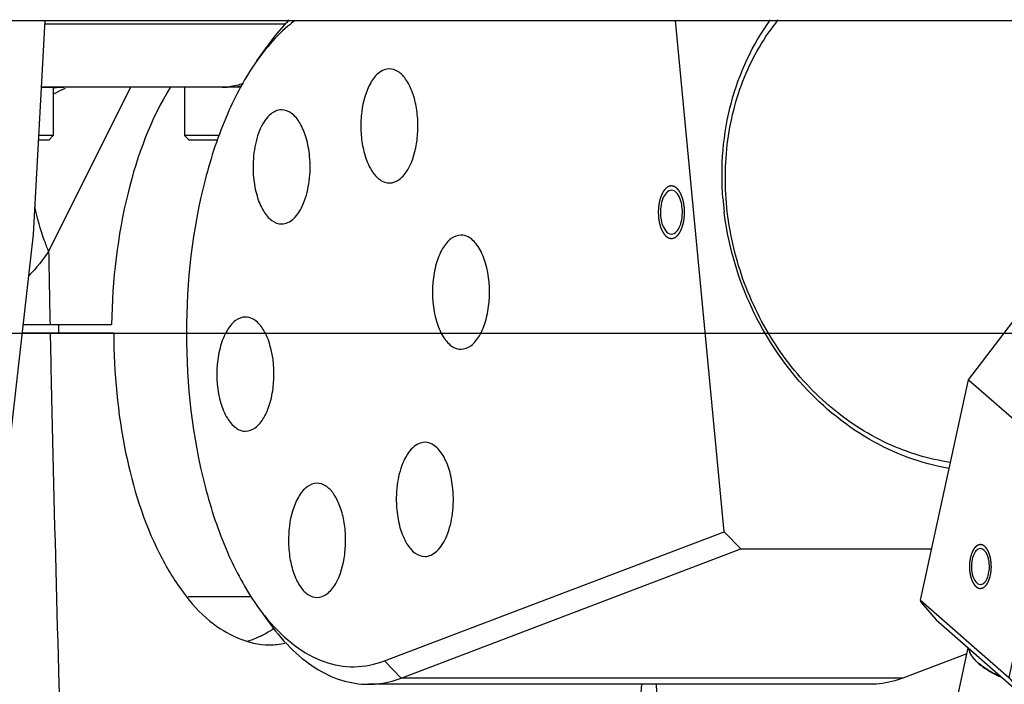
# Model space of a CAD drawing. Header units: millimetres. Extents: x -491 to 2059, y -393 to 795.
# Tile 243 of 256: x 975 to 998, y 149 to 164. Entities that reach past the tile are written whole.
import ezdxf

# ---------------------------------------------------------------- set-up
doc = ezdxf.new("R2010")
doc.units = ezdxf.units.MM
doc.header["$LTSCALE"] = 462.55
doc.layers.get('0').update_dxf_attribs({"linetype": 'CONTINUOUS'})
for name, color, linetype in [('_0302_DELTA_BOTTOM_COVER-3T_PBL35', 7, 'CONTINUOUS'), ('_0302_DELTA_BOTTOM_COVER-3T_PBL44', 7, 'CONTINUOUS'), ('_0302_DELTA_BOTTOM_COVER-3T_PBL74', 7, 'CONTINUOUS'), ('_0302_DELTA_BOTTOM_COVER-SLD_PBL22', 7, 'CONTINUOUS'), ('_0302_DELTA_BOTTOM_COVER-SLD_PBL45', 7, 'CONTINUOUS'), ('A2100101#AF6_ABL79', 7, 'CONTINUOUS'), ('A2110101_ABL82', 7, 'CONTINUOUS'), ('A2130101#AF9_ABL81', 7, 'CONTINUOUS'), ('A2150101#AF9_ABL80', 7, 'CONTINUOUS'), ('A2200202_ABL23', 7, 'CONTINUOUS'), ('A2300201_ABL28', 7, 'CONTINUOUS'), ('DR1SM11P1003_PBL3', 7, 'CONTINUOUS'), ('M2100101_PBL78', 7, 'CONTINUOUS'), ('M2110103_PBL83', 7, 'CONTINUOUS'), ('M2200103_PBL25', 7, 'CONTINUOUS'), ('M2300201_PBL29', 7, 'CONTINUOUS'), ('M2300301_PBL72', 7, 'CONTINUOUS'), ('P9140503_BOLT_PBL27', 7, 'CONTINUOUS'), ('P9140503_BOLT_PBL73', 7, 'CONTINUOUS')]:
    doc.layers.add(name, color=color, linetype=linetype)

# ---------------------------------------------------------------- blocks, each defined once
blk = doc.blocks.new('_0302_DELTA_BOTTOM_COVER-SLD_PBL22', base_point=(1494.332, 1381.694))
at = {"layer": '_0302_DELTA_BOTTOM_COVER-SLD_PBL22', "color": 2}
for p, q in [((1496.256, 1388.682), (1491.584, 1379.339)), ((1491.839, 1388.643), (1491.829, 1388.642)), ((1491.849, 1388.594), (1491.839, 1388.593))]:
    blk.add_line(p, q, dxfattribs=at)
at = {"layer": '_0302_DELTA_BOTTOM_COVER-SLD_PBL22', "color": 7}
for p, q in [((1490.136, 1375.182), (1495.174, 1375.182)), ((1492.143, 1375.182), (1492.143, 1374.682))]:
    blk.add_line(p, q, dxfattribs=at)
blk.add_lwpolyline([(1491.839, 1388.283), (1491.957, 1388.357), (1492.27, 1388.517), (1492.552, 1388.627)], dxfattribs=at)
at = {"layer": '_0302_DELTA_BOTTOM_COVER-SLD_PBL22', "color": 2}
for centre, radius, start, end in [((1492.648, 1380.394), 8.289, 90.0368, 95.5996), ((3019.944, 1405.605), 1528.585, 180.984577, 181.14041)]:
    blk.add_arc(centre, radius, start, end, dxfattribs=at)
at = {"layer": '_0302_DELTA_BOTTOM_COVER-SLD_PBL22', "color": 7}
blk.add_open_spline([(1498.528, 1388.706), (1497.386, 1386.868), (1495.75, 1382.384), (1495.209, 1377.701), (1495.174, 1375.182)], degree=3, knots=[0, 0, 0, 0, 0.462116, 1, 1, 1, 1], dxfattribs=at)
at = {"layer": '_0302_DELTA_BOTTOM_COVER-SLD_PBL22', "color": 2}
blk.add_open_spline([(1491.584, 1379.339), (1491.497, 1379.55), (1491.178, 1380.376), (1490.934, 1381.231), (1490.806, 1381.876)], degree=3, knots=[0, 0, 0, 0, 0.257438, 1, 1, 1, 1], dxfattribs=at)
blk.add_open_spline([(1491.584, 1379.339), (1491.252, 1378.856), (1490.884, 1378.394), (1490.481, 1377.967)], degree=3, dxfattribs=at)
blk = doc.blocks.new('M2200103_PBL25', base_point=(1529.903, 1373.608))
at = {"layer": 'M2200103_PBL25', "color": 7}
for p, q in [((1530.061, 1363.37), (1527.295, 1392.482)), ((1503.449, 1390.196), (1504.026, 1391.012)), ((1510.707, 1356.016), (1530.061, 1363.37)), ((1530.061, 1363.37), (1531.02, 1362.388)), ((1511.666, 1355.034), (1531.02, 1362.388)), ((1531.02, 1362.388), (1541.878, 1362.388)), ((1503.449, 1359.169), (1504.026, 1358.352)), ((1543.895, 1356.421), (1540.245, 1355.034)), ((1538.379, 1354.682), (1509.8, 1354.682))]:
    blk.add_line(p, q, dxfattribs=at)
at = {"layer": 'M2200103_PBL25', "color": 2}
for p in [(1510.707, 1356.016), (1540.245, 1355.034)]:
    blk.add_line(p, (1511.666, 1355.034), dxfattribs=at)
at = {"layer": 'M2200103_PBL25', "color": 7}
for centre, radius, start, end in [((1547.375, 1383.685), 17.434, 184.4046, 185.4267), ((1547.438, 1383.691), 17.497, 185.4266, 185.9917), ((1547.519, 1383.7), 17.578, 185.9919, 186.9089)]:
    blk.add_arc(centre, radius, start, end, dxfattribs=at)
for points, knots in [([(1505.291, 1392.534), (1505.18, 1392.422), (1504.726, 1391.942), (1504.316, 1391.422), (1504.026, 1391.012)], [0, 0, 0, 0, 0.239933, 1, 1, 1, 1]), ([(1505.618, 1392.487), (1505.481, 1392.385), (1504.918, 1391.936), (1504.414, 1391.415), (1504.062, 1390.994)], [0, 0, 0, 0, 0.237685, 1, 1, 1, 1]), ([(1529.993, 1382.346), (1529.852, 1384.173), (1530.137, 1387.802), (1531.678, 1391.126), (1532.711, 1392.519)], [0, 0, 0, 0, 0.51393, 1, 1, 1, 1]), ([(1542.964, 1367.322), (1541.72, 1367.497), (1539.219, 1368.264), (1535.891, 1370.449), (1533.138, 1373.512), (1531.165, 1377.214), (1530.114, 1381.279), (1530.067, 1385.404), (1531.035, 1389.276), (1532.353, 1391.544), (1533.149, 1392.521)], [0, 0, 0, 0, 0.11773, 0.240864, 0.368764, 0.499454, 0.630243, 0.758412, 0.881916, 1, 1, 1, 1]), ([(1504.062, 1390.994), (1504.009, 1390.931), (1503.797, 1390.671), (1503.595, 1390.403), (1503.449, 1390.196)], [0, 0, 0, 0, 0.244798, 1, 1, 1, 1]), ([(1503.449, 1390.196), (1502.781, 1389.252), (1501.606, 1387.051), (1499.907, 1381.9), (1499.108, 1374.682), (1499.907, 1367.465), (1501.606, 1362.314), (1502.781, 1360.113), (1503.449, 1359.169)], [0, 0, 0, 0, 0.106922, 0.228798, 0.5, 0.771202, 0.893078, 1, 1, 1, 1]), ([(1510.994, 1389.734), (1510.793, 1389.734), (1510.339, 1389.544), (1510.061, 1389.167), (1509.933, 1388.946)], [0, 0, 0, 0, 0.439674, 1, 1, 1, 1]), ([(1512.055, 1384.022), (1512.344, 1384.521), (1512.58, 1385.425), (1512.641, 1386.648), (1512.546, 1387.595), (1512.32, 1388.445), (1511.978, 1389.129), (1511.54, 1389.603), (1511.163, 1389.734), (1510.994, 1389.734)], [0, 0, 0, 0, 0.267662, 0.419297, 0.569142, 0.707203, 0.825643, 0.921329, 1, 1, 1, 1]), ([(1509.933, 1388.946), (1509.643, 1388.447), (1509.407, 1387.543), (1509.346, 1386.32), (1509.441, 1385.373), (1509.668, 1384.523), (1510.01, 1383.839), (1510.447, 1383.365), (1510.824, 1383.234), (1510.994, 1383.234)], [0, 0, 0, 0, 0.267662, 0.419297, 0.569142, 0.707203, 0.825643, 0.921329, 1, 1, 1, 1]), ([(1504.854, 1387.401), (1504.733, 1387.401), (1504.473, 1387.34), (1504.13, 1387.09), (1503.829, 1386.707), (1503.478, 1386.005), (1503.226, 1384.928), (1503.212, 1384.015), (1503.257, 1383.544)], [0, 0, 0, 0, 0.080097, 0.170316, 0.27643, 0.399646, 0.687246, 1, 1, 1, 1]), ([(1506.45, 1384.758), (1506.416, 1385.111), (1506.299, 1385.768), (1505.956, 1386.617), (1505.487, 1387.222), (1505.048, 1387.401), (1504.854, 1387.401)], [0, 0, 0, 0, 0.321713, 0.60109, 0.823741, 1, 1, 1, 1]), ([(1504.854, 1380.901), (1504.974, 1380.901), (1505.234, 1380.962), (1505.577, 1381.212), (1505.878, 1381.595), (1506.229, 1382.297), (1506.481, 1383.374), (1506.495, 1384.287), (1506.45, 1384.758)], [0, 0, 0, 0, 0.080097, 0.170316, 0.27643, 0.399646, 0.687246, 1, 1, 1, 1]), ([(1510.994, 1383.234), (1511.194, 1383.234), (1511.648, 1383.424), (1511.926, 1383.801), (1512.055, 1384.022)], [0, 0, 0, 0, 0.439674, 1, 1, 1, 1]), ([(1503.257, 1383.544), (1503.291, 1383.191), (1503.408, 1382.533), (1503.751, 1381.685), (1504.22, 1381.079), (1504.659, 1380.901), (1504.854, 1380.901)], [0, 0, 0, 0, 0.321713, 0.60109, 0.823741, 1, 1, 1, 1]), ([(1527.06, 1382.82), (1526.839, 1382.82), (1526.548, 1382.408), (1526.438, 1381.875), (1526.428, 1381.517), (1526.446, 1381.336)], [0, 0, 0, 0, 0.387192, 0.680734, 1, 1, 1, 1]), ([(1527.674, 1381.803), (1527.661, 1381.939), (1527.602, 1382.317), (1527.332, 1382.82), (1527.06, 1382.82)], [0, 0, 0, 0, 0.333985, 1, 1, 1, 1]), ([(1527.06, 1380.32), (1527.28, 1380.32), (1527.571, 1380.732), (1527.681, 1381.265), (1527.691, 1381.622), (1527.674, 1381.803)], [0, 0, 0, 0, 0.387192, 0.680734, 1, 1, 1, 1]), ([(1542.885, 1366.977), (1541.285, 1367.244), (1538.085, 1368.451), (1534.118, 1371.802), (1531.254, 1376.32), (1530.283, 1379.812), (1530.068, 1381.585)], [0, 0, 0, 0, 0.235164, 0.483429, 0.740918, 1, 1, 1, 1]), ([(1526.446, 1381.336), (1526.459, 1381.201), (1526.518, 1380.822), (1526.787, 1380.32), (1527.06, 1380.32)], [0, 0, 0, 0, 0.333985, 1, 1, 1, 1]), ([(1515.074, 1380.266), (1514.877, 1380.266), (1514.43, 1380.081), (1513.958, 1379.46), (1513.616, 1378.59), (1513.38, 1377.193), (1513.49, 1375.749), (1513.972, 1374.54), (1514.335, 1374.089), (1514.538, 1373.947)], [0, 0, 0, 0, 0.081606, 0.185139, 0.315224, 0.464685, 0.768549, 0.89759, 1, 1, 1, 1]), ([(1515.61, 1380.084), (1515.568, 1380.113), (1515.406, 1380.212), (1515.213, 1380.266), (1515.074, 1380.266)], [0, 0, 0, 0, 0.267101, 1, 1, 1, 1]), ([(1515.074, 1373.766), (1515.271, 1373.766), (1515.718, 1373.95), (1516.19, 1374.571), (1516.532, 1375.441), (1516.768, 1376.838), (1516.658, 1378.282), (1516.176, 1379.491), (1515.813, 1379.942), (1515.61, 1380.084)], [0, 0, 0, 0, 0.081606, 0.185139, 0.315224, 0.464685, 0.768549, 0.89759, 1, 1, 1, 1]), ([(1502.794, 1375.599), (1502.596, 1375.599), (1502.15, 1375.415), (1501.678, 1374.794), (1501.335, 1373.924), (1501.1, 1372.527), (1501.21, 1371.083), (1501.691, 1369.873), (1502.055, 1369.423), (1502.258, 1369.281)], [0, 0, 0, 0, 0.081606, 0.185139, 0.315224, 0.464685, 0.768549, 0.89759, 1, 1, 1, 1]), ([(1503.329, 1375.418), (1503.288, 1375.447), (1503.126, 1375.546), (1502.933, 1375.599), (1502.794, 1375.599)], [0, 0, 0, 0, 0.267101, 1, 1, 1, 1]), ([(1502.794, 1369.099), (1502.991, 1369.099), (1503.438, 1369.284), (1503.91, 1369.905), (1504.252, 1370.775), (1504.487, 1372.172), (1504.377, 1373.616), (1503.896, 1374.825), (1503.532, 1375.276), (1503.329, 1375.418)], [0, 0, 0, 0, 0.081606, 0.185139, 0.315224, 0.464685, 0.768549, 0.89759, 1, 1, 1, 1]), ([(1514.538, 1373.947), (1514.58, 1373.918), (1514.742, 1373.819), (1514.935, 1373.766), (1515.074, 1373.766)], [0, 0, 0, 0, 0.267101, 1, 1, 1, 1]), ([(1502.258, 1369.281), (1502.3, 1369.252), (1502.462, 1369.152), (1502.654, 1369.099), (1502.794, 1369.099)], [0, 0, 0, 0, 0.267101, 1, 1, 1, 1]), ([(1513.014, 1368.464), (1512.893, 1368.464), (1512.634, 1368.403), (1512.29, 1368.153), (1511.99, 1367.77), (1511.639, 1367.068), (1511.387, 1365.991), (1511.373, 1365.077), (1511.418, 1364.607)], [0, 0, 0, 0, 0.080097, 0.170316, 0.27643, 0.399646, 0.687246, 1, 1, 1, 1]), ([(1514.611, 1365.82), (1514.577, 1366.174), (1514.46, 1366.831), (1514.117, 1367.68), (1513.648, 1368.285), (1513.209, 1368.464), (1513.014, 1368.464)], [0, 0, 0, 0, 0.321713, 0.60109, 0.823741, 1, 1, 1, 1]), ([(1506.874, 1366.131), (1506.674, 1366.131), (1506.219, 1365.941), (1505.941, 1365.564), (1505.813, 1365.343)], [0, 0, 0, 0, 0.439674, 1, 1, 1, 1]), ([(1507.935, 1360.419), (1508.224, 1360.918), (1508.46, 1361.822), (1508.521, 1363.045), (1508.427, 1363.992), (1508.2, 1364.842), (1507.858, 1365.526), (1507.421, 1366), (1507.043, 1366.131), (1506.874, 1366.131)], [0, 0, 0, 0, 0.267662, 0.419297, 0.569142, 0.707203, 0.825643, 0.921329, 1, 1, 1, 1]), ([(1513.014, 1361.964), (1513.135, 1361.964), (1513.394, 1362.025), (1513.738, 1362.275), (1514.039, 1362.658), (1514.39, 1363.36), (1514.641, 1364.437), (1514.655, 1365.35), (1514.611, 1365.82)], [0, 0, 0, 0, 0.080097, 0.170316, 0.27643, 0.399646, 0.687246, 1, 1, 1, 1]), ([(1505.813, 1365.343), (1505.524, 1364.844), (1505.288, 1363.94), (1505.227, 1362.716), (1505.322, 1361.77), (1505.548, 1360.92), (1505.89, 1360.235), (1506.327, 1359.762), (1506.705, 1359.631), (1506.874, 1359.631)], [0, 0, 0, 0, 0.267662, 0.419297, 0.569142, 0.707203, 0.825643, 0.921329, 1, 1, 1, 1]), ([(1511.418, 1364.607), (1511.451, 1364.254), (1511.569, 1363.596), (1511.912, 1362.747), (1512.38, 1362.142), (1512.82, 1361.964), (1513.014, 1361.964)], [0, 0, 0, 0, 0.321713, 0.60109, 0.823741, 1, 1, 1, 1]), ([(1506.874, 1359.631), (1507.074, 1359.631), (1507.529, 1359.821), (1507.807, 1360.198), (1507.935, 1360.419)], [0, 0, 0, 0, 0.439674, 1, 1, 1, 1]), ([(1503.449, 1359.169), (1503.499, 1359.098), (1503.699, 1358.822), (1503.909, 1358.554), (1504.072, 1358.359)], [0, 0, 0, 0, 0.255341, 1, 1, 1, 1]), ([(1504.026, 1358.352), (1504.422, 1357.793), (1505.249, 1356.785), (1506.681, 1355.596), (1508.209, 1354.854), (1509.283, 1354.682), (1509.8, 1354.682)], [0, 0, 0, 0, 0.289856, 0.548307, 0.781397, 1, 1, 1, 1]), ([(1504.072, 1358.359), (1504.532, 1357.811), (1505.498, 1356.855), (1507.197, 1355.892), (1508.998, 1355.571), (1510.164, 1355.81), (1510.707, 1356.016)], [0, 0, 0, 0, 0.28567, 0.536909, 0.768052, 1, 1, 1, 1]), ([(1509.8, 1354.682), (1509.957, 1354.682), (1510.591, 1354.712), (1511.219, 1354.864), (1511.666, 1355.034)], [0, 0, 0, 0, 0.246599, 1, 1, 1, 1]), ([(1540.245, 1355.034), (1540.093, 1354.976), (1539.491, 1354.775), (1538.851, 1354.682), (1538.379, 1354.682)], [0, 0, 0, 0, 0.255864, 1, 1, 1, 1])]:
    blk.add_open_spline(points, degree=3, knots=knots, dxfattribs=at)
at = {"layer": 'M2200103_PBL25', "color": 134}
for points in [[(1527.796, 1381.85), (1527.793, 1381.873), (1527.786, 1381.92), (1527.778, 1381.978), (1527.771, 1382.025), (1527.766, 1382.06), (1527.761, 1382.09), (1527.758, 1382.11), (1527.756, 1382.122), (1527.755, 1382.131), (1527.753, 1382.139), (1527.75, 1382.15), (1527.745, 1382.168), (1527.738, 1382.195), (1527.73, 1382.228), (1527.721, 1382.26), (1527.713, 1382.293), (1527.704, 1382.325), (1527.697, 1382.352), (1527.692, 1382.371), (1527.69, 1382.382), (1527.688, 1382.39), (1527.685, 1382.397), (1527.681, 1382.407), (1527.674, 1382.423), (1527.665, 1382.447), (1527.653, 1382.476), (1527.642, 1382.504), (1527.63, 1382.533), (1527.619, 1382.561), (1527.609, 1382.585), (1527.603, 1382.602), (1527.599, 1382.611), (1527.596, 1382.619), (1527.592, 1382.624), (1527.588, 1382.632), (1527.579, 1382.646), (1527.567, 1382.666), (1527.553, 1382.69), (1527.539, 1382.714), (1527.524, 1382.738), (1527.513, 1382.758), (1527.503, 1382.774), (1527.496, 1382.786), (1527.49, 1382.796), (1527.486, 1382.803), (1527.483, 1382.807), (1527.482, 1382.81), (1527.48, 1382.812), (1527.477, 1382.815), (1527.472, 1382.82), (1527.466, 1382.827), (1527.458, 1382.836), (1527.447, 1382.848), (1527.433, 1382.862), (1527.417, 1382.88), (1527.401, 1382.897), (1527.388, 1382.912), (1527.377, 1382.924), (1527.369, 1382.933), (1527.363, 1382.94), (1527.358, 1382.945), (1527.355, 1382.948), (1527.353, 1382.95), (1527.351, 1382.951), (1527.348, 1382.953), (1527.343, 1382.956), (1527.336, 1382.961), (1527.327, 1382.967), (1527.315, 1382.974), (1527.301, 1382.983), (1527.283, 1382.994), (1527.266, 1383.005), (1527.251, 1383.014), (1527.24, 1383.021), (1527.231, 1383.027), (1527.224, 1383.031), (1527.219, 1383.035), (1527.216, 1383.036), (1527.214, 1383.038), (1527.211, 1383.038), (1527.208, 1383.039), (1527.203, 1383.04), (1527.195, 1383.042), (1527.186, 1383.044), (1527.174, 1383.046), (1527.159, 1383.05), (1527.141, 1383.054), (1527.123, 1383.058), (1527.107, 1383.061), (1527.095, 1383.064), (1527.086, 1383.066), (1527.079, 1383.067), (1527.073, 1383.069), (1527.07, 1383.069), (1527.068, 1383.07), (1527.066, 1383.069), (1527.063, 1383.069), (1527.057, 1383.068), (1527.05, 1383.066), (1527.04, 1383.065), (1527.028, 1383.063), (1527.012, 1383.06), (1526.994, 1383.057), (1526.975, 1383.053), (1526.96, 1383.05), (1526.947, 1383.048), (1526.938, 1383.047), (1526.93, 1383.045), (1526.925, 1383.044), (1526.922, 1383.044), (1526.92, 1383.044), (1526.917, 1383.042), (1526.915, 1383.04), (1526.909, 1383.037), (1526.902, 1383.033), (1526.893, 1383.028), (1526.882, 1383.021), (1526.867, 1383.012), (1526.849, 1383.002), (1526.832, 1382.992), (1526.817, 1382.983), (1526.806, 1382.976), (1526.797, 1382.971), (1526.789, 1382.967), (1526.784, 1382.964), (1526.781, 1382.962), (1526.779, 1382.961), (1526.777, 1382.959), (1526.774, 1382.956), (1526.77, 1382.951), (1526.763, 1382.944), (1526.755, 1382.936), (1526.744, 1382.924), (1526.731, 1382.91), (1526.714, 1382.893), (1526.698, 1382.876), (1526.685, 1382.862), (1526.674, 1382.851), (1526.666, 1382.842), (1526.659, 1382.835), (1526.654, 1382.83), (1526.649, 1382.826), (1526.646, 1382.82), (1526.641, 1382.812), (1526.635, 1382.803), (1526.628, 1382.791), (1526.619, 1382.776), (1526.607, 1382.757), (1526.592, 1382.734), (1526.578, 1382.711), (1526.566, 1382.692), (1526.557, 1382.677), (1526.55, 1382.665), (1526.544, 1382.656), (1526.539, 1382.648), (1526.535, 1382.643), (1526.532, 1382.635), (1526.528, 1382.626), (1526.523, 1382.614), (1526.517, 1382.599), (1526.509, 1382.58), (1526.499, 1382.557), (1526.487, 1382.528), (1526.476, 1382.499), (1526.464, 1382.471), (1526.454, 1382.447), (1526.447, 1382.43), (1526.443, 1382.421), (1526.439, 1382.414), (1526.438, 1382.406), (1526.434, 1382.395), (1526.429, 1382.376), (1526.422, 1382.35), (1526.413, 1382.317), (1526.405, 1382.285), (1526.396, 1382.253), (1526.387, 1382.221), (1526.38, 1382.194), (1526.375, 1382.176), (1526.372, 1382.165), (1526.369, 1382.157), (1526.368, 1382.148), (1526.366, 1382.137), (1526.363, 1382.116), (1526.359, 1382.087), (1526.353, 1382.052), (1526.346, 1382.006), (1526.338, 1381.959), (1526.332, 1381.918), (1526.329, 1381.898), (1526.327, 1381.886), (1526.325, 1381.878), (1526.325, 1381.868), (1526.324, 1381.856), (1526.323, 1381.835), (1526.321, 1381.793), (1526.318, 1381.732), (1526.314, 1381.671), (1526.312, 1381.629), (1526.311, 1381.608), (1526.31, 1381.596), (1526.309, 1381.587), (1526.31, 1381.577), (1526.311, 1381.565), (1526.312, 1381.543), (1526.313, 1381.512), (1526.315, 1381.475), (1526.317, 1381.426), (1526.32, 1381.364), (1526.322, 1381.314), (1526.323, 1381.29)], [(1526.323, 1381.29), (1526.326, 1381.266), (1526.333, 1381.22), (1526.342, 1381.161), (1526.349, 1381.114), (1526.354, 1381.079), (1526.358, 1381.05), (1526.361, 1381.029), (1526.363, 1381.018), (1526.364, 1381.009), (1526.366, 1381.001), (1526.369, 1380.99), (1526.374, 1380.971), (1526.381, 1380.944), (1526.389, 1380.912), (1526.398, 1380.879), (1526.406, 1380.847), (1526.415, 1380.814), (1526.422, 1380.787), (1526.427, 1380.768), (1526.43, 1380.758), (1526.432, 1380.749), (1526.435, 1380.742), (1526.438, 1380.733), (1526.445, 1380.716), (1526.455, 1380.692), (1526.466, 1380.664), (1526.478, 1380.635), (1526.489, 1380.607), (1526.5, 1380.578), (1526.51, 1380.554), (1526.517, 1380.538), (1526.521, 1380.528), (1526.523, 1380.521), (1526.527, 1380.515), (1526.532, 1380.507), (1526.54, 1380.493), (1526.552, 1380.473), (1526.566, 1380.449), (1526.581, 1380.425), (1526.595, 1380.401), (1526.607, 1380.382), (1526.616, 1380.366), (1526.623, 1380.354), (1526.629, 1380.344), (1526.633, 1380.337), (1526.636, 1380.333), (1526.638, 1380.33), (1526.64, 1380.328), (1526.642, 1380.325), (1526.647, 1380.32), (1526.654, 1380.312), (1526.662, 1380.303), (1526.672, 1380.292), (1526.686, 1380.277), (1526.702, 1380.26), (1526.718, 1380.242), (1526.731, 1380.227), (1526.742, 1380.216), (1526.75, 1380.207), (1526.757, 1380.2), (1526.761, 1380.194), (1526.764, 1380.192), (1526.766, 1380.189), (1526.768, 1380.188), (1526.771, 1380.186), (1526.776, 1380.183), (1526.784, 1380.178), (1526.792, 1380.173), (1526.804, 1380.166), (1526.818, 1380.157), (1526.836, 1380.146), (1526.853, 1380.135), (1526.868, 1380.125), (1526.88, 1380.118), (1526.888, 1380.113), (1526.896, 1380.108), (1526.901, 1380.105), (1526.904, 1380.103), (1526.906, 1380.101), (1526.908, 1380.101), (1526.911, 1380.1), (1526.916, 1380.099), (1526.924, 1380.098), (1526.933, 1380.096), (1526.945, 1380.093), (1526.96, 1380.09), (1526.978, 1380.086), (1526.997, 1380.082), (1527.012, 1380.078), (1527.024, 1380.076), (1527.033, 1380.074), (1527.041, 1380.072), (1527.046, 1380.071), (1527.049, 1380.07), (1527.051, 1380.07), (1527.054, 1380.07), (1527.057, 1380.071), (1527.062, 1380.072), (1527.07, 1380.073), (1527.079, 1380.075), (1527.091, 1380.077), (1527.107, 1380.08), (1527.125, 1380.083), (1527.144, 1380.086), (1527.159, 1380.089), (1527.172, 1380.091), (1527.181, 1380.093), (1527.189, 1380.094), (1527.194, 1380.095), (1527.197, 1380.096), (1527.2, 1380.096), (1527.202, 1380.097), (1527.205, 1380.099), (1527.21, 1380.102), (1527.217, 1380.106), (1527.226, 1380.112), (1527.238, 1380.118), (1527.252, 1380.127), (1527.27, 1380.137), (1527.287, 1380.148), (1527.302, 1380.156), (1527.314, 1380.163), (1527.323, 1380.168), (1527.33, 1380.173), (1527.335, 1380.175), (1527.338, 1380.177), (1527.34, 1380.178), (1527.342, 1380.181), (1527.345, 1380.183), (1527.35, 1380.188), (1527.356, 1380.195), (1527.364, 1380.204), (1527.375, 1380.215), (1527.389, 1380.229), (1527.405, 1380.246), (1527.421, 1380.263), (1527.435, 1380.277), (1527.446, 1380.289), (1527.454, 1380.297), (1527.46, 1380.304), (1527.466, 1380.31), (1527.47, 1380.314), (1527.473, 1380.32), (1527.478, 1380.327), (1527.484, 1380.337), (1527.491, 1380.348), (1527.501, 1380.364), (1527.513, 1380.383), (1527.527, 1380.406), (1527.541, 1380.429), (1527.553, 1380.448), (1527.563, 1380.463), (1527.57, 1380.474), (1527.576, 1380.484), (1527.58, 1380.492), (1527.584, 1380.497), (1527.587, 1380.504), (1527.591, 1380.514), (1527.596, 1380.526), (1527.602, 1380.54), (1527.61, 1380.559), (1527.62, 1380.583), (1527.632, 1380.611), (1527.644, 1380.64), (1527.656, 1380.669), (1527.666, 1380.692), (1527.673, 1380.709), (1527.677, 1380.719), (1527.68, 1380.725), (1527.682, 1380.734), (1527.685, 1380.744), (1527.69, 1380.763), (1527.697, 1380.79), (1527.706, 1380.822), (1527.715, 1380.854), (1527.723, 1380.886), (1527.732, 1380.918), (1527.74, 1380.945), (1527.745, 1380.964), (1527.748, 1380.975), (1527.75, 1380.982), (1527.751, 1380.991), (1527.753, 1381.003), (1527.756, 1381.023), (1527.761, 1381.052), (1527.766, 1381.087), (1527.774, 1381.134), (1527.781, 1381.18), (1527.787, 1381.221), (1527.791, 1381.242), (1527.792, 1381.253), (1527.794, 1381.262), (1527.794, 1381.271), (1527.795, 1381.283), (1527.796, 1381.304), (1527.798, 1381.347), (1527.802, 1381.407), (1527.805, 1381.468), (1527.807, 1381.51), (1527.808, 1381.532), (1527.809, 1381.544), (1527.81, 1381.553), (1527.809, 1381.562), (1527.809, 1381.575), (1527.808, 1381.596), (1527.806, 1381.627), (1527.805, 1381.664), (1527.802, 1381.714), (1527.8, 1381.776), (1527.798, 1381.825), (1527.796, 1381.85)]]:
    blk.add_open_spline(points, degree=3, knots=[0, 0, 0, 0, 0.015625, 0.03125, 0.039062, 0.046875, 0.054688, 0.058594, 0.060547, 0.0625, 0.064453, 0.066406, 0.070312, 0.078125, 0.085938, 0.09375, 0.101562, 0.109375, 0.117188, 0.121094, 0.123047, 0.125, 0.126953, 0.128906, 0.132812, 0.140625, 0.148438, 0.15625, 0.164062, 0.171875, 0.179688, 0.183594, 0.185547, 0.1875, 0.189453, 0.191406, 0.195312, 0.203125, 0.210938, 0.21875, 0.226562, 0.234375, 0.238281, 0.242188, 0.246094, 0.248047, 0.249023, 0.25, 0.250977, 0.251953, 0.253906, 0.257812, 0.261719, 0.265625, 0.273438, 0.28125, 0.289062, 0.296875, 0.300781, 0.304688, 0.308594, 0.310547, 0.311523, 0.3125, 0.313477, 0.314453, 0.316406, 0.320312, 0.324219, 0.328125, 0.335938, 0.34375, 0.351562, 0.359375, 0.363281, 0.367188, 0.371094, 0.373047, 0.374023, 0.375, 0.375977, 0.376953, 0.378906, 0.382812, 0.386719, 0.390625, 0.398438, 0.40625, 0.414062, 0.421875, 0.425781, 0.429688, 0.433594, 0.435547, 0.436523, 0.4375, 0.438477, 0.439453, 0.441406, 0.445312, 0.449219, 0.453125, 0.460938, 0.46875, 0.476562, 0.484375, 0.488281, 0.492188, 0.496094, 0.498047, 0.499023, 0.5, 0.500977, 0.501953, 0.503906, 0.507812, 0.511719, 0.515625, 0.523438, 0.53125, 0.539062, 0.546875, 0.550781, 0.554688, 0.558594, 0.560547, 0.561523, 0.5625, 0.563477, 0.564453, 0.566406, 0.570312, 0.574219, 0.578125, 0.585938, 0.59375, 0.601562, 0.609375, 0.613281, 0.617188, 0.621094, 0.623047, 0.625, 0.626953, 0.628906, 0.632812, 0.636719, 0.640625, 0.648438, 0.65625, 0.664062, 0.671875, 0.675781, 0.679688, 0.683594, 0.685547, 0.6875, 0.689453, 0.691406, 0.695312, 0.699219, 0.703125, 0.710938, 0.71875, 0.726562, 0.734375, 0.742188, 0.746094, 0.748047, 0.75, 0.751953, 0.753906, 0.757812, 0.765625, 0.773438, 0.78125, 0.789062, 0.796875, 0.804688, 0.808594, 0.810547, 0.8125, 0.814453, 0.816406, 0.820312, 0.828125, 0.835938, 0.84375, 0.859375, 0.867188, 0.871094, 0.873047, 0.875, 0.876953, 0.878906, 0.882812, 0.890625, 0.90625, 0.921875, 0.929688, 0.933594, 0.935547, 0.9375, 0.939453, 0.941406, 0.945312, 0.953125, 0.960938, 0.96875, 0.984375, 1, 1, 1, 1], dxfattribs=at)
blk = doc.blocks.new('A2200202_ABL23', base_point=(1561.994, 1387.638))
at = {"layer": 'M2200103_PBL25'}
blk.add_blockref('M2200103_PBL25', (1529.903, 1373.608), dxfattribs=at)
blk = doc.blocks.new('P9140503_BOLT_PBL27', base_point=(1491.428, 1387.182))
at = {"layer": 'P9140503_BOLT_PBL27', "color": 7}
for p, q in [((1491.179, 1388.682), (1491.839, 1388.682)), ((1491.839, 1388.682), (1491.839, 1385.932)), ((1491.589, 1385.682), (1491.016, 1385.682)), ((1491.839, 1385.932), (1491.029, 1385.932)), ((1491.589, 1385.682), (1491.839, 1385.932))]:
    blk.add_line(p, q, dxfattribs=at)
blk = doc.blocks.new('M2300201_PBL29', base_point=(1553.347, 1368.593))
at = {"layer": 'M2300201_PBL29', "color": 7}
for p, q in [((1549.233, 1378.906), (1555.043, 1382.039)), ((1565.453, 1377.895), (1561.006, 1381.777)), ((1543.983, 1372.032), (1549.233, 1378.906)), ((1549.233, 1378.906), (1554.273, 1374.506)), ((1560.084, 1377.639), (1554.273, 1374.506)), ((1560.443, 1377.042), (1554.746, 1373.971)), ((1554.273, 1374.506), (1549.023, 1367.632)), ((1554.273, 1374.506), (1554.746, 1373.971)), ((1554.746, 1373.971), (1549.659, 1367.31)), ((1541.24, 1359.466), (1543.983, 1372.032)), ((1543.983, 1372.032), (1549.023, 1367.632)), ((1549.023, 1367.632), (1546.281, 1355.066)), ((1549.023, 1367.632), (1549.659, 1367.31)), ((1549.659, 1367.31), (1546.943, 1354.866)), ((1556.47, 1354.866), (1558.307, 1363.284)), ((1556.674, 1355.066), (1558.511, 1363.484)), ((1541.292, 1359.337), (1541.24, 1359.466)), ((1541.24, 1359.466), (1546.281, 1355.066)), ((1541.292, 1359.337), (1542.136, 1358.349)), ((1542.136, 1358.349), (1546.718, 1354.349)), ((1546.281, 1355.066), (1546.562, 1354.737)), ((1546.562, 1354.737), (1546.943, 1354.866)), ((1546.718, 1354.349), (1546.562, 1354.737)), ((1546.943, 1354.866), (1556.47, 1354.866)), ((1555.378, 1354.349), (1556.522, 1354.737)), ((1556.47, 1354.866), (1556.522, 1354.737)), ((1556.522, 1354.737), (1556.674, 1355.066)), ((1546.718, 1354.349), (1555.378, 1354.349))]:
    blk.add_line(p, q, dxfattribs=at)
at = {"layer": 'M2300201_PBL29', "color": 2}
for p, q in [((1560.084, 1377.639), (1555.043, 1382.039)), ((1560.443, 1377.042), (1560.084, 1377.639)), ((1558.307, 1363.284), (1558.511, 1363.484))]:
    blk.add_line(p, q, dxfattribs=at)
at = {"layer": 'M2300201_PBL29', "color": 7}
for centre, radius, start, end in [((1563.32, 1371.962), 5.827, 104.4175, 105.1877), ((1563.631, 1371.129), 6.718, 117.5754, 118.3306), ((1561.5, 1362.775), 3.071, 129.6742, 130.6779), ((1543.494, 1361.442), 1.675, 11.0924, 13.9444)]:
    blk.add_arc(centre, radius, start, end, dxfattribs=at)
for points, knots in [([(1555.043, 1382.039), (1556.016, 1382.563), (1557.672, 1383.024), (1559.763, 1382.617), (1560.639, 1382.097), (1561.006, 1381.776)], [0, 0, 0, 0, 0.526411, 0.768124, 1, 1, 1, 1]), ([(1565.213, 1377.941), (1564.469, 1378.322), (1562.635, 1378.643), (1560.901, 1378.079), (1560.084, 1377.639)], [0, 0, 0, 0, 0.473834, 1, 1, 1, 1]), ([(1561.794, 1377.585), (1561.685, 1377.556), (1561.248, 1377.424), (1560.826, 1377.243), (1560.521, 1377.083)], [0, 0, 0, 0, 0.245987, 1, 1, 1, 1]), ([(1563.202, 1377.779), (1563.092, 1377.779), (1562.644, 1377.764), (1562.198, 1377.69), (1561.87, 1377.605)], [0, 0, 0, 0, 0.244754, 1, 1, 1, 1]), ([(1558.307, 1363.284), (1558.346, 1363.464), (1558.571, 1364.186), (1559.035, 1364.828), (1559.464, 1365.204)], [0, 0, 0, 0, 0.2442, 1, 1, 1, 1]), ([(1558.511, 1363.484), (1558.544, 1363.636), (1558.735, 1364.248), (1559.132, 1364.79), (1559.498, 1365.104)], [0, 0, 0, 0, 0.244264, 1, 1, 1, 1]), ([(1544.661, 1362.415), (1544.61, 1362.415), (1544.462, 1362.366), (1544.288, 1362.137), (1544.218, 1361.924), (1544.191, 1361.8)], [0, 0, 0, 0, 0.185668, 0.537051, 1, 1, 1, 1]), ([(1545.12, 1361.846), (1545.1, 1361.926), (1545.03, 1362.156), (1544.829, 1362.415), (1544.661, 1362.415)], [0, 0, 0, 0, 0.328395, 1, 1, 1, 1]), ([(1544.191, 1361.8), (1544.156, 1361.638), (1544.135, 1361.301), (1544.199, 1360.798), (1544.45, 1360.365), (1544.661, 1360.365)], [0, 0, 0, 0, 0.308917, 0.608143, 1, 1, 1, 1]), ([(1544.661, 1360.365), (1544.712, 1360.365), (1544.859, 1360.414), (1545.033, 1360.643), (1545.103, 1360.856), (1545.131, 1360.98)], [0, 0, 0, 0, 0.185668, 0.537051, 1, 1, 1, 1])]:
    blk.add_open_spline(points, degree=3, knots=knots, dxfattribs=at)
at = {"layer": 'M2300201_PBL29', "color": 134}
for points in [[(1545.234, 1360.89), (1545.237, 1360.909), (1545.243, 1360.948), (1545.251, 1360.996), (1545.257, 1361.035), (1545.262, 1361.064), (1545.266, 1361.088), (1545.269, 1361.105), (1545.27, 1361.115), (1545.271, 1361.122), (1545.272, 1361.13), (1545.272, 1361.14), (1545.273, 1361.158), (1545.275, 1361.193), (1545.278, 1361.243), (1545.281, 1361.294), (1545.284, 1361.329), (1545.285, 1361.349), (1545.286, 1361.364), (1545.285, 1361.38), (1545.284, 1361.4), (1545.283, 1361.435), (1545.281, 1361.486), (1545.279, 1361.537), (1545.278, 1361.572), (1545.277, 1361.592), (1545.277, 1361.608), (1545.274, 1361.623), (1545.271, 1361.643), (1545.266, 1361.677), (1545.261, 1361.717), (1545.255, 1361.757), (1545.251, 1361.787), (1545.248, 1361.812), (1545.245, 1361.829), (1545.244, 1361.839), (1545.243, 1361.847), (1545.241, 1361.853), (1545.239, 1361.863), (1545.235, 1361.878), (1545.226, 1361.91), (1545.217, 1361.946), (1545.208, 1361.982), (1545.201, 1362.01), (1545.195, 1362.032), (1545.191, 1362.048), (1545.189, 1362.057), (1545.187, 1362.064), (1545.185, 1362.07), (1545.182, 1362.078), (1545.176, 1362.092), (1545.165, 1362.12), (1545.153, 1362.152), (1545.14, 1362.184), (1545.131, 1362.208), (1545.123, 1362.228), (1545.117, 1362.242), (1545.114, 1362.25), (1545.112, 1362.256), (1545.109, 1362.261), (1545.105, 1362.267), (1545.098, 1362.279), (1545.089, 1362.295), (1545.077, 1362.315), (1545.065, 1362.335), (1545.054, 1362.355), (1545.042, 1362.375), (1545.033, 1362.391), (1545.026, 1362.403), (1545.022, 1362.409), (1545.019, 1362.415), (1545.016, 1362.418), (1545.011, 1362.423), (1545.003, 1362.432), (1544.992, 1362.445), (1544.978, 1362.46), (1544.965, 1362.475), (1544.951, 1362.49), (1544.938, 1362.505), (1544.927, 1362.518), (1544.919, 1362.527), (1544.914, 1362.532), (1544.911, 1362.536), (1544.907, 1362.538), (1544.902, 1362.541), (1544.894, 1362.547), (1544.882, 1362.555), (1544.867, 1362.564), (1544.853, 1362.573), (1544.838, 1362.583), (1544.824, 1362.592), (1544.812, 1362.6), (1544.803, 1362.606), (1544.798, 1362.609), (1544.795, 1362.611), (1544.791, 1362.612), (1544.786, 1362.613), (1544.777, 1362.615), (1544.765, 1362.618), (1544.749, 1362.622), (1544.734, 1362.625), (1544.719, 1362.629), (1544.706, 1362.632), (1544.696, 1362.634), (1544.689, 1362.636), (1544.682, 1362.638), (1544.677, 1362.639), (1544.674, 1362.64), (1544.67, 1362.639), (1544.665, 1362.639), (1544.658, 1362.637), (1544.651, 1362.636), (1544.641, 1362.635), (1544.628, 1362.633), (1544.613, 1362.63), (1544.598, 1362.628), (1544.585, 1362.626), (1544.575, 1362.625), (1544.567, 1362.623), (1544.561, 1362.622), (1544.556, 1362.622), (1544.552, 1362.621), (1544.548, 1362.619), (1544.543, 1362.616), (1544.537, 1362.613), (1544.53, 1362.608), (1544.52, 1362.603), (1544.507, 1362.596), (1544.492, 1362.587), (1544.477, 1362.579), (1544.462, 1362.571), (1544.45, 1362.564), (1544.441, 1362.559), (1544.436, 1362.556), (1544.432, 1362.554), (1544.429, 1362.55), (1544.425, 1362.546), (1544.417, 1362.538), (1544.405, 1362.526), (1544.392, 1362.512), (1544.378, 1362.498), (1544.365, 1362.484), (1544.351, 1362.471), (1544.34, 1362.459), (1544.332, 1362.451), (1544.327, 1362.446), (1544.324, 1362.443), (1544.321, 1362.438), (1544.317, 1362.432), (1544.31, 1362.421), (1544.3, 1362.405), (1544.288, 1362.386), (1544.276, 1362.367), (1544.264, 1362.349), (1544.252, 1362.33), (1544.242, 1362.314), (1544.235, 1362.303), (1544.231, 1362.297), (1544.228, 1362.292), (1544.226, 1362.286), (1544.222, 1362.279), (1544.216, 1362.265), (1544.208, 1362.246), (1544.198, 1362.223), (1544.188, 1362.199), (1544.178, 1362.176), (1544.169, 1362.153), (1544.16, 1362.134), (1544.154, 1362.12), (1544.151, 1362.112), (1544.149, 1362.107), (1544.147, 1362.1), (1544.144, 1362.091), (1544.14, 1362.075), (1544.134, 1362.053), (1544.126, 1362.025), (1544.116, 1361.989), (1544.103, 1361.944), (1544.093, 1361.908), (1544.088, 1361.89)], [(1544.088, 1361.89), (1544.085, 1361.871), (1544.079, 1361.832), (1544.071, 1361.784), (1544.064, 1361.745), (1544.06, 1361.716), (1544.056, 1361.692), (1544.053, 1361.675), (1544.052, 1361.665), (1544.05, 1361.658), (1544.05, 1361.65), (1544.049, 1361.64), (1544.048, 1361.623), (1544.046, 1361.587), (1544.043, 1361.537), (1544.04, 1361.486), (1544.038, 1361.451), (1544.037, 1361.431), (1544.036, 1361.416), (1544.037, 1361.401), (1544.037, 1361.38), (1544.039, 1361.345), (1544.041, 1361.294), (1544.043, 1361.244), (1544.044, 1361.208), (1544.045, 1361.188), (1544.045, 1361.173), (1544.048, 1361.158), (1544.05, 1361.138), (1544.055, 1361.103), (1544.061, 1361.063), (1544.066, 1361.023), (1544.071, 1360.993), (1544.074, 1360.968), (1544.076, 1360.951), (1544.078, 1360.941), (1544.079, 1360.933), (1544.081, 1360.927), (1544.083, 1360.918), (1544.087, 1360.902), (1544.095, 1360.87), (1544.104, 1360.834), (1544.114, 1360.798), (1544.121, 1360.771), (1544.126, 1360.748), (1544.13, 1360.732), (1544.133, 1360.723), (1544.134, 1360.716), (1544.137, 1360.71), (1544.14, 1360.702), (1544.145, 1360.688), (1544.156, 1360.66), (1544.169, 1360.628), (1544.182, 1360.596), (1544.191, 1360.573), (1544.199, 1360.553), (1544.204, 1360.539), (1544.208, 1360.531), (1544.21, 1360.524), (1544.213, 1360.52), (1544.217, 1360.513), (1544.223, 1360.501), (1544.233, 1360.485), (1544.245, 1360.465), (1544.256, 1360.445), (1544.268, 1360.425), (1544.279, 1360.406), (1544.289, 1360.389), (1544.296, 1360.377), (1544.3, 1360.371), (1544.302, 1360.366), (1544.306, 1360.362), (1544.31, 1360.357), (1544.318, 1360.348), (1544.33, 1360.336), (1544.343, 1360.32), (1544.357, 1360.305), (1544.37, 1360.29), (1544.384, 1360.275), (1544.395, 1360.262), (1544.403, 1360.253), (1544.407, 1360.248), (1544.411, 1360.244), (1544.414, 1360.242), (1544.419, 1360.239), (1544.428, 1360.234), (1544.44, 1360.226), (1544.454, 1360.216), (1544.469, 1360.207), (1544.483, 1360.197), (1544.498, 1360.188), (1544.51, 1360.18), (1544.518, 1360.175), (1544.523, 1360.172), (1544.527, 1360.169), (1544.531, 1360.168), (1544.536, 1360.167), (1544.544, 1360.165), (1544.557, 1360.162), (1544.572, 1360.158), (1544.587, 1360.155), (1544.603, 1360.151), (1544.615, 1360.148), (1544.625, 1360.146), (1544.633, 1360.144), (1544.639, 1360.142), (1544.644, 1360.141), (1544.648, 1360.14), (1544.652, 1360.141), (1544.657, 1360.142), (1544.663, 1360.143), (1544.671, 1360.144), (1544.681, 1360.145), (1544.694, 1360.147), (1544.709, 1360.15), (1544.724, 1360.152), (1544.737, 1360.154), (1544.747, 1360.156), (1544.754, 1360.157), (1544.761, 1360.158), (1544.766, 1360.159), (1544.77, 1360.159), (1544.773, 1360.161), (1544.778, 1360.164), (1544.785, 1360.168), (1544.792, 1360.172), (1544.802, 1360.177), (1544.814, 1360.184), (1544.829, 1360.193), (1544.844, 1360.201), (1544.859, 1360.21), (1544.872, 1360.217), (1544.88, 1360.222), (1544.885, 1360.224), (1544.889, 1360.226), (1544.892, 1360.23), (1544.897, 1360.234), (1544.905, 1360.243), (1544.916, 1360.254), (1544.93, 1360.268), (1544.943, 1360.282), (1544.957, 1360.296), (1544.971, 1360.31), (1544.982, 1360.321), (1544.99, 1360.329), (1544.994, 1360.334), (1544.998, 1360.337), (1545.001, 1360.342), (1545.005, 1360.348), (1545.012, 1360.359), (1545.022, 1360.375), (1545.034, 1360.394), (1545.046, 1360.413), (1545.058, 1360.432), (1545.07, 1360.451), (1545.08, 1360.466), (1545.087, 1360.477), (1545.091, 1360.484), (1545.094, 1360.488), (1545.096, 1360.494), (1545.099, 1360.502), (1545.105, 1360.515), (1545.113, 1360.535), (1545.123, 1360.558), (1545.133, 1360.581), (1545.143, 1360.604), (1545.153, 1360.627), (1545.161, 1360.647), (1545.167, 1360.66), (1545.17, 1360.668), (1545.173, 1360.673), (1545.175, 1360.68), (1545.177, 1360.689), (1545.182, 1360.705), (1545.188, 1360.728), (1545.196, 1360.755), (1545.206, 1360.791), (1545.218, 1360.836), (1545.229, 1360.872), (1545.234, 1360.89)]]:
    blk.add_open_spline(points, degree=3, knots=[0, 0, 0, 0, 0.015625, 0.03125, 0.039062, 0.046875, 0.054688, 0.058594, 0.060547, 0.0625, 0.064453, 0.066406, 0.070312, 0.078125, 0.09375, 0.109375, 0.117188, 0.121094, 0.125, 0.128906, 0.132812, 0.140625, 0.15625, 0.171875, 0.179688, 0.183594, 0.1875, 0.191406, 0.195312, 0.203125, 0.21875, 0.226562, 0.234375, 0.242188, 0.246094, 0.248047, 0.25, 0.251953, 0.253906, 0.257812, 0.265625, 0.28125, 0.289062, 0.296875, 0.304688, 0.308594, 0.310547, 0.3125, 0.314453, 0.316406, 0.320312, 0.328125, 0.34375, 0.351562, 0.359375, 0.367188, 0.371094, 0.373047, 0.375, 0.376953, 0.378906, 0.382812, 0.390625, 0.398438, 0.40625, 0.414062, 0.421875, 0.429688, 0.433594, 0.435547, 0.4375, 0.439453, 0.441406, 0.445312, 0.453125, 0.460938, 0.46875, 0.476562, 0.484375, 0.492188, 0.496094, 0.498047, 0.5, 0.501953, 0.503906, 0.507812, 0.515625, 0.523438, 0.53125, 0.539062, 0.546875, 0.554688, 0.558594, 0.560547, 0.5625, 0.564453, 0.566406, 0.570312, 0.578125, 0.585938, 0.59375, 0.601562, 0.609375, 0.613281, 0.617188, 0.621094, 0.623047, 0.625, 0.626953, 0.628906, 0.632812, 0.636719, 0.640625, 0.648438, 0.65625, 0.664062, 0.671875, 0.675781, 0.679688, 0.683594, 0.685547, 0.6875, 0.689453, 0.691406, 0.695312, 0.699219, 0.703125, 0.710938, 0.71875, 0.726562, 0.734375, 0.742188, 0.746094, 0.748047, 0.75, 0.751953, 0.753906, 0.757812, 0.765625, 0.773438, 0.78125, 0.789062, 0.796875, 0.804688, 0.808594, 0.810547, 0.8125, 0.814453, 0.816406, 0.820312, 0.828125, 0.835938, 0.84375, 0.851562, 0.859375, 0.867188, 0.871094, 0.873047, 0.875, 0.876953, 0.878906, 0.882812, 0.890625, 0.898438, 0.90625, 0.914062, 0.921875, 0.929688, 0.933594, 0.935547, 0.9375, 0.939453, 0.941406, 0.945312, 0.953125, 0.960938, 0.96875, 0.984375, 1, 1, 1, 1], dxfattribs=at)
at = {"layer": 'M2300201_PBL29', "color": 7}
blk.add_open_spline([(1545.131, 1360.98), (1545.186, 1361.236), (1545.188, 1361.508), (1545.138, 1361.764)], degree=3, dxfattribs=at)
blk = doc.blocks.new('M2300301_PBL72', base_point=(1512.612, 1190.853))
at = {"layer": 'M2300301_PBL72', "color": 7}
blk.add_line((1472.202, 1027.878), (1543.967, 1356.75), dxfattribs=at)
for centre, radius, start, end in [((1545.605, 1357.285), 1.75, 217.4581, 219.2372), ((1545.587, 1357.259), 1.71, 217.0141, 218.8477)]:
    blk.add_arc(centre, radius, start, end, dxfattribs=at)
for points, knots in [([(1543.991, 1356.726), (1543.995, 1356.685), (1544.029, 1356.501), (1544.127, 1356.335), (1544.215, 1356.22)], [0, 0, 0, 0, 0.222069, 1, 1, 1, 1]), ([(1544.221, 1356.23), (1544.192, 1356.269), (1544.093, 1356.413), (1544.022, 1356.581), (1544.007, 1356.706)], [0, 0, 0, 0, 0.282196, 1, 1, 1, 1]), ([(1544.249, 1356.178), (1544.269, 1356.153), (1544.356, 1356.052), (1544.453, 1355.959), (1544.53, 1355.891)], [0, 0, 0, 0, 0.233807, 1, 1, 1, 1]), ([(1544.543, 1355.891), (1544.516, 1355.915), (1544.414, 1356.008), (1544.318, 1356.108), (1544.255, 1356.186)], [0, 0, 0, 0, 0.267017, 1, 1, 1, 1]), ([(1544.53, 1355.891), (1544.618, 1355.815), (1545.042, 1355.485), (1545.521, 1355.23), (1545.904, 1355.056)], [0, 0, 0, 0, 0.216193, 1, 1, 1, 1]), ([(1545.874, 1355.076), (1545.741, 1355.138), (1545.274, 1355.367), (1544.825, 1355.645), (1544.543, 1355.891)], [0, 0, 0, 0, 0.28201, 1, 1, 1, 1])]:
    blk.add_open_spline(points, degree=3, knots=knots, dxfattribs=at)
blk = doc.blocks.new('A2300201_ABL28', base_point=(1515.776, 1192.056))
at = {"layer": 'M2300201_PBL29'}
blk.add_blockref('M2300201_PBL29', (1553.347, 1368.593), dxfattribs=at)
at = {"layer": 'M2300301_PBL72'}
blk.add_blockref('M2300301_PBL72', (1512.612, 1190.853), dxfattribs=at)
blk = doc.blocks.new('_0302_DELTA_BOTTOM_COVER-3T_PBL35', base_point=(1422.629, 1380.682))
at = {"layer": '_0302_DELTA_BOTTOM_COVER-3T_PBL35', "color": 7}
for p, q in [((1495.296, 1374.682), (1490.079, 1374.682)), ((1524.555, 1344.042), (1525.381, 1354.682))]:
    blk.add_line(p, q, dxfattribs=at)
at = {"layer": '_0302_DELTA_BOTTOM_COVER-3T_PBL35', "color": 2}
for centre, radius, start, end in [((3279.59, 1410.75), 1788.283, 181.155673, 181.300158), ((4033.205, 1428.468), 2542.106, 181.313978, 181.903195)]:
    blk.add_arc(centre, radius, start, end, dxfattribs=at)
at = {"layer": '_0302_DELTA_BOTTOM_COVER-3T_PBL35', "color": 7}
for centre, radius, start, end in [((1501.405, 1362.057), 5.146, 286.6447, 294.6028), ((1501.235, 1362.441), 5.566, 294.5457, 297.0001), ((1500.987, 1362.912), 6.099, 297.0655, 303.3941), ((1500.739, 1363.303), 6.562, 303.3245, 303.6872), ((1504.166, 1361.443), 4.511, 270.0592, 281.2092)]:
    blk.add_arc(centre, radius, start, end, dxfattribs=at)
blk.add_open_spline([(1495.296, 1374.682), (1495.296, 1372.407), (1495.703, 1368.1), (1497.24, 1363.11), (1499.113, 1359.968), (1500.991, 1357.853), (1502.952, 1356.932), (1504.171, 1356.932)], degree=3, knots=[0, 0, 0, 0, 0.319231, 0.603148, 0.724027, 0.829064, 1, 1, 1, 1], dxfattribs=at)
blk = doc.blocks.new('_0302_DELTA_BOTTOM_COVER-3T_PBL44', base_point=(1439.464, 1380.682))
at = {"layer": '_0302_DELTA_BOTTOM_COVER-3T_PBL44', "color": 2}
blk.add_line((1491.376, 1392.289), (1505.097, 1392.289), dxfattribs=at)
at = {"layer": '_0302_DELTA_BOTTOM_COVER-3T_PBL44', "color": 7}
blk.add_line((1501.461, 1388.682), (1491.179, 1388.682), dxfattribs=at)
blk.add_lwpolyline([(1485.91, 1344.042), (1488.665, 1362.327), (1490.722, 1380.307), (1491.387, 1392.482)], dxfattribs=at)
blk.add_arc((1501.46, 1392.092), 3.409, 270.0313, 277.1108, dxfattribs=at)
blk.add_open_spline([(1502.671, 1388.898), (1502.416, 1388.807), (1502.15, 1388.742), (1501.882, 1388.709)], degree=3, dxfattribs=at)
blk = doc.blocks.new('_0302_DELTA_BOTTOM_COVER-SLD_PBL45', base_point=(1528.015, 1414.182))
at = {"layer": '_0302_DELTA_BOTTOM_COVER-SLD_PBL45', "color": 7}
blk.add_line((1502.554, 1388.682), (1501.022, 1388.682), dxfattribs=at)
blk.add_open_spline([(1502.595, 1388.755), (1502.365, 1388.707), (1502.129, 1388.682), (1501.894, 1388.682)], degree=3, dxfattribs=at)
blk = doc.blocks.new('P9140503_BOLT_PBL73', base_point=(1500.324, 1387.182))
at = {"layer": 'P9140503_BOLT_PBL73', "color": 7}
for p, q in [((1499.33, 1388.682), (1499.33, 1385.932)), ((1499.58, 1385.682), (1499.33, 1385.932)), ((1501.318, 1385.932), (1499.33, 1385.932)), ((1501.226, 1385.682), (1499.58, 1385.682))]:
    blk.add_line(p, q, dxfattribs=at)
blk = doc.blocks.new('_0302_DELTA_BOTTOM_COVER-3T_PBL74', base_point=(1606.412, 1380.682))
at = {"layer": '_0302_DELTA_BOTTOM_COVER-3T_PBL74', "color": 7}
for p, q in [((1501.022, 1388.682), (1491.839, 1388.682)), ((1526.194, 1354.682), (1526.657, 1344.042))]:
    blk.add_line(p, q, dxfattribs=at)
blk = doc.blocks.new('M2100101_PBL78', base_point=(1501.328, 1359.682))
at = {"layer": 'M2100101_PBL78', "color": 7}
blk.add_line((1499.53, 1359.682), (1503.125, 1359.682), dxfattribs=at)
blk = doc.blocks.new('M2110103_PBL83', base_point=(1551.102, 1374.682))
at = {"layer": 'M2110103_PBL83', "color": 1}
blk.add_line((1419.089, 1374.682), (1862.307, 1374.682), dxfattribs=at)
blk = doc.blocks.new('A2110101_ABL82', base_point=(1551.102, 1374.682))
at = {"layer": 'M2110103_PBL83'}
blk.add_blockref('M2110103_PBL83', (1551.102, 1374.682), dxfattribs=at)
blk = doc.blocks.new('A2130101#AF9_ABL81', base_point=(1551.102, 1374.682))
at = {"layer": 'A2110101_ABL82'}
blk.add_blockref('A2110101_ABL82', (1551.102, 1374.682), dxfattribs=at)
blk = doc.blocks.new('A2150101#AF9_ABL80', base_point=(1551.102, 1374.682))
at = {"layer": 'A2130101#AF9_ABL81'}
blk.add_blockref('A2130101#AF9_ABL81', (1551.102, 1374.682), dxfattribs=at)
blk = doc.blocks.new('A2100101#AF6_ABL79', base_point=(1551.102, 1374.682))
at = {"layer": 'A2150101#AF9_ABL80'}
blk.add_blockref('A2150101#AF9_ABL80', (1551.102, 1374.682), dxfattribs=at)
blk = doc.blocks.new('EEEEE')
at = {"layer": 'DR1SM11P1003_PBL3', "color": 7}
blk.add_line((1348.673, 1392.482), (1629.505, 1392.482), dxfattribs=at)
at = {"layer": '_0302_DELTA_BOTTOM_COVER-3T_PBL35'}
blk.add_blockref('_0302_DELTA_BOTTOM_COVER-3T_PBL35', (1422.629, 1380.682), dxfattribs=at)
at = {"layer": '_0302_DELTA_BOTTOM_COVER-3T_PBL44'}
blk.add_blockref('_0302_DELTA_BOTTOM_COVER-3T_PBL44', (1439.464, 1380.682), dxfattribs=at)
at = {"layer": '_0302_DELTA_BOTTOM_COVER-3T_PBL74'}
blk.add_blockref('_0302_DELTA_BOTTOM_COVER-3T_PBL74', (1606.412, 1380.682), dxfattribs=at)
at = {"layer": '_0302_DELTA_BOTTOM_COVER-SLD_PBL22'}
blk.add_blockref('_0302_DELTA_BOTTOM_COVER-SLD_PBL22', (1494.332, 1381.694), dxfattribs=at)
at = {"layer": '_0302_DELTA_BOTTOM_COVER-SLD_PBL45'}
blk.add_blockref('_0302_DELTA_BOTTOM_COVER-SLD_PBL45', (1528.015, 1414.182), dxfattribs=at)
at = {"layer": 'A2100101#AF6_ABL79'}
blk.add_blockref('A2100101#AF6_ABL79', (1551.102, 1374.682), dxfattribs=at)
at = {"layer": 'A2200202_ABL23'}
blk.add_blockref('A2200202_ABL23', (1561.994, 1387.638), dxfattribs=at)
at = {"layer": 'A2300201_ABL28'}
blk.add_blockref('A2300201_ABL28', (1515.776, 1192.056), dxfattribs=at)
at = {"layer": 'M2100101_PBL78'}
blk.add_blockref('M2100101_PBL78', (1501.328, 1359.682), dxfattribs=at)
at = {"layer": 'P9140503_BOLT_PBL27'}
blk.add_blockref('P9140503_BOLT_PBL27', (1491.428, 1387.182), dxfattribs=at)
at = {"layer": 'P9140503_BOLT_PBL73'}
blk.add_blockref('P9140503_BOLT_PBL73', (1500.324, 1387.182), dxfattribs=at)

msp = doc.modelspace()

# ---------------------------------------------------------------- block references
at = {"xscale": 0.4, "yscale": 0.4, "zscale": 0.4}
msp.add_blockref('EEEEE', (379.168, -392.534), dxfattribs=at)

doc.saveas('drawing.dxf')
